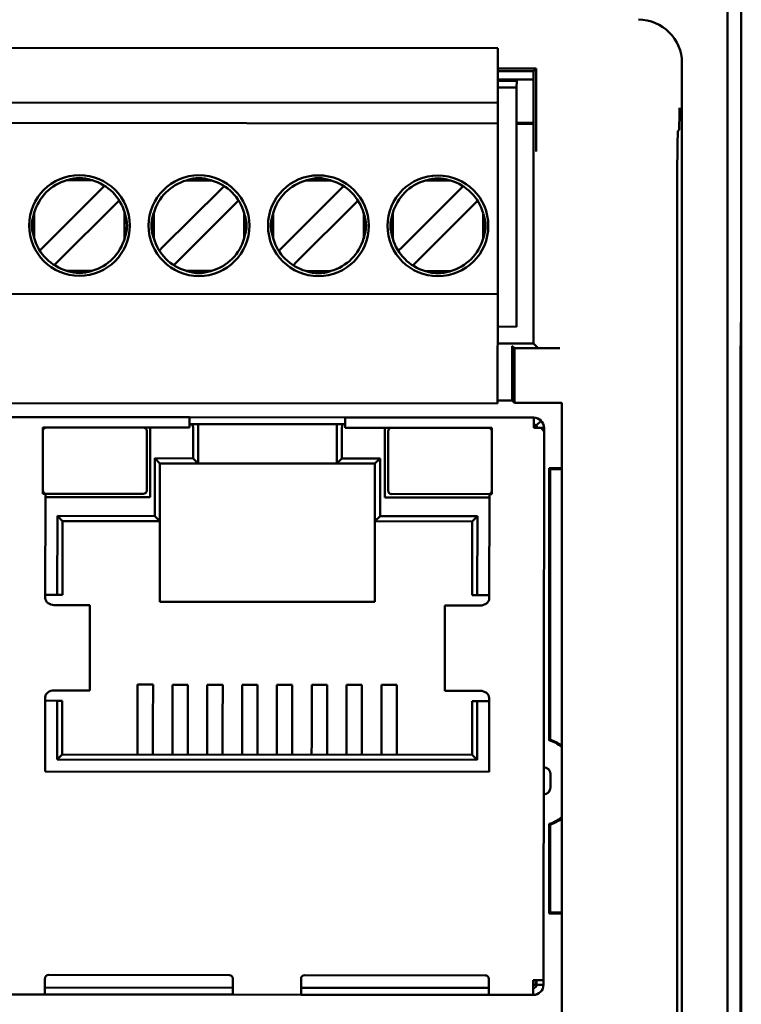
# Model space of a CAD drawing. Header units: inches. Extents: x 2.1 to 23.1, y 0.4 to 17.8.
# Tile 7 of 13: x 10.425 to 11.257, y 9.46 to 10.595. Entities that reach past the tile are written whole.
import ezdxf

# ---------------------------------------------------------------- set-up
doc = ezdxf.new("R2010")
doc.units = ezdxf.units.IN
doc.header["$LTSCALE"] = 0.8
doc.header["$MEASUREMENT"] = 0
doc.layers.add('Visible (ANSI)', color=7, linetype='Continuous', lineweight=50)

msp = doc.modelspace()

# ---------------------------------------------------------------- linework, layer by layer
at = {"layer": 'Visible (ANSI)'}
for p, q in [((11.2574, 10.2466), (11.2574, 11.0666)), ((11.2416, 11.0508), (11.2416, 7.6824)), ((10.15, 10.5629), (10.9767, 10.5621)), ((10.9767, 10.5621), (10.9767, 10.5542)), ((10.9767, 10.5542), (10.9767, 10.4991)), ((11.1889, 8.1881), (11.1889, 10.5451)), ((11.0208, 10.539), (10.9767, 10.539)), ((10.9767, 10.5359), (11.0179, 10.5359)), ((11.0208, 10.539), (11.0179, 10.5359)), ((11.0179, 10.5359), (11.0179, 10.2218)), ((11.0208, 10.4861), (11.0208, 10.539)), ((11.0179, 10.5262), (10.9767, 10.5262)), ((11.0179, 10.5261), (10.9767, 10.5261)), ((10.9984, 10.5247), (10.9767, 10.5247)), ((10.9984, 10.5247), (10.9983, 10.5168)), ((10.9767, 10.5168), (10.9983, 10.5168)), ((10.9981, 10.2412), (10.9983, 10.5168)), ((10.9767, 10.4991), (10.1499, 10.4999)), ((10.9767, 10.4755), (10.9767, 10.4991)), ((10.9767, 10.4755), (10.1499, 10.4763)), ((10.9767, 10.4755), (10.9766, 10.4676)), ((10.9983, 10.4761), (11.0179, 10.4761)), ((10.9766, 10.4676), (10.9765, 10.2865)), ((11.0179, 10.475), (10.9983, 10.475)), ((11.1857, 10.468), (11.1844, 10.4667)), ((10.5088, 10.41), (10.4798, 10.41)), ((10.6466, 10.4099), (10.6176, 10.4099)), ((10.7844, 10.4097), (10.7554, 10.4098)), ((10.9222, 10.4096), (10.8932, 10.4096)), ((10.519, 10.3993), (10.4528, 10.3332)), ((10.5233, 10.4035), (10.519, 10.3993)), ((10.6568, 10.3991), (10.5906, 10.3331)), ((10.6611, 10.4034), (10.6568, 10.3991)), ((10.7946, 10.399), (10.7284, 10.3329)), ((10.7989, 10.4033), (10.7946, 10.399)), ((10.9324, 10.3989), (10.8662, 10.3328)), ((10.9367, 10.4031), (10.9324, 10.3989)), ((10.54, 10.3868), (10.5357, 10.3825)), ((10.6778, 10.3867), (10.6735, 10.3824)), ((10.8156, 10.3866), (10.8113, 10.3823)), ((10.9534, 10.3864), (10.9491, 10.3821)), ((10.4695, 10.3165), (10.5357, 10.3825)), ((10.6073, 10.3163), (10.6735, 10.3824)), ((10.7451, 10.3162), (10.8113, 10.3823)), ((10.8829, 10.3161), (10.9491, 10.3821)), ((10.4421, 10.3724), (10.4421, 10.3434)), ((10.5464, 10.3433), (10.5464, 10.3723)), ((10.5799, 10.3723), (10.5799, 10.3432)), ((10.6842, 10.3431), (10.6842, 10.3722)), ((10.7177, 10.3722), (10.7177, 10.3431)), ((10.822, 10.343), (10.822, 10.3721)), ((10.8555, 10.372), (10.8555, 10.343)), ((10.9598, 10.3429), (10.9598, 10.3719)), ((11.1833, 10.3417), (11.1833, 8.2676)), ((10.4528, 10.3332), (10.4485, 10.3289)), ((10.5906, 10.3331), (10.5863, 10.3288)), ((10.7284, 10.3329), (10.7241, 10.3286)), ((10.8662, 10.3328), (10.8619, 10.3285)), ((10.4695, 10.3165), (10.4652, 10.3122)), ((10.6073, 10.3163), (10.603, 10.3121)), ((10.5087, 10.3057), (10.4797, 10.3057)), ((10.6465, 10.3055), (10.6175, 10.3056)), ((10.7451, 10.3162), (10.7408, 10.3119)), ((10.7843, 10.3054), (10.7553, 10.3054)), ((10.8829, 10.3161), (10.8786, 10.3118)), ((10.9221, 10.3053), (10.8931, 10.3053)), ((10.9765, 10.2865), (10.9765, 10.2787)), ((10.1497, 10.2794), (10.9765, 10.2787)), ((10.9765, 10.2787), (10.9764, 10.1605)), ((10.9764, 10.2413), (10.9981, 10.2412)), ((11.2565, 10.1928), (11.2569, 10.2461)), ((11.2565, 10.1907), (11.257, 10.2412)), ((11.2569, 10.2461), (11.2574, 10.2466)), ((11.2574, 10.2416), (11.2569, 10.2416)), ((11.257, 10.2412), (11.2569, 10.2412)), ((11.2574, 10.2416), (11.257, 10.2412)), ((11.2574, 10.2416), (11.2574, 10.2466)), ((11.2574, 8.4916), (11.2574, 10.2416)), ((11.0179, 10.2218), (10.9764, 10.2218)), ((10.993, 10.2192), (10.9958, 10.2164)), ((11.0481, 10.2164), (10.9958, 10.2164)), ((10.9958, 10.2164), (10.9958, 10.1534)), ((11.0231, 10.2166), (11.0179, 10.2218)), ((10.9932, 10.156), (10.9932, 10.1942)), ((11.2565, 8.5404), (11.2565, 10.1928)), ((11.2565, 10.1907), (11.2565, 8.5425)), ((11.2565, 10.1907), (11.2565, 10.1907)), ((10.9764, 10.1605), (10.9763, 10.1527)), ((10.1496, 10.1535), (10.9763, 10.1527)), ((10.9763, 10.156), (10.9932, 10.156)), ((10.9932, 10.156), (10.9958, 10.1534)), ((10.9958, 10.1534), (11.0503, 10.1534)), ((11.0503, 10.1534), (11.0503, 8.7605)), ((10.6213, 10.1368), (10.404, 10.137)), ((10.8008, 10.1366), (10.6213, 10.1368)), ((10.6213, 10.1368), (10.6213, 10.125)), ((10.8008, 10.1248), (10.8008, 10.1366)), ((11.0181, 10.1364), (10.8008, 10.1366)), ((11.0181, 10.1364), (11.0181, 10.1246)), ((10.4522, 10.1251), (10.4521, 10.0487)), ((10.6213, 10.125), (10.4522, 10.1251)), ((10.5758, 10.125), (10.5757, 10.0447)), ((10.6213, 10.1289), (10.6236, 10.1289)), ((10.6311, 10.1289), (10.6236, 10.1289)), ((10.6252, 10.0895), (10.6252, 10.125)), ((10.6311, 10.1289), (10.6311, 10.1249)), ((10.791, 10.1287), (10.6311, 10.1289)), ((10.6311, 10.1249), (10.6311, 10.0836)), ((10.7909, 10.0835), (10.791, 10.1248)), ((10.7985, 10.1287), (10.791, 10.1287)), ((10.791, 10.1248), (10.791, 10.1287)), ((10.7969, 10.1248), (10.7968, 10.0894)), ((10.7985, 10.1287), (10.8008, 10.1287)), ((10.9699, 10.1246), (10.8008, 10.1248)), ((10.8463, 10.1247), (10.8462, 10.0444)), ((10.9698, 10.0482), (10.9699, 10.1246)), ((11.0265, 10.1246), (11.0181, 10.1246)), ((11.0209, 10.1274), (11.0265, 10.1329)), ((11.0265, 10.1246), (11.0299, 10.1246)), ((11.0299, 10.1246), (11.0299, 10.1194)), ((10.5718, 10.0526), (10.5719, 10.1211)), ((10.8502, 10.1208), (10.8501, 10.0523)), ((11.0299, 10.1194), (11.0293, 9.488)), ((10.581, 10.023), (10.5811, 10.0896)), ((10.5811, 10.0896), (10.6252, 10.0895)), ((10.587, 10.0837), (10.5811, 10.0896)), ((10.6252, 10.0895), (10.6311, 10.0836)), ((10.7968, 10.0894), (10.7909, 10.0835)), ((10.7968, 10.0894), (10.8409, 10.0893)), ((10.8409, 10.0893), (10.835, 10.0834)), ((10.8409, 10.0893), (10.8409, 10.0228)), ((10.587, 10.0837), (10.5869, 10.0171)), ((10.6311, 10.0836), (10.587, 10.0837)), ((10.7909, 10.0835), (10.6311, 10.0836)), ((10.835, 10.0834), (10.7909, 10.0835)), ((10.8349, 10.0169), (10.835, 10.0834)), ((11.0358, 10.0782), (11.0358, 9.7644)), ((11.0358, 10.0782), (11.0369, 10.0771)), ((11.0358, 10.0782), (11.0503, 10.0782)), ((11.0369, 10.0771), (11.0369, 9.7652)), ((11.0503, 10.0771), (11.0369, 10.0771)), ((10.4521, 10.0487), (10.4551, 10.0487)), ((10.4551, 10.0487), (10.4549, 9.9283)), ((10.5757, 10.0447), (10.455, 10.0448)), ((10.456, 10.0487), (10.5678, 10.0486)), ((10.8462, 10.0444), (10.9669, 10.0443)), ((10.8541, 10.0484), (10.9659, 10.0482)), ((10.9667, 9.9278), (10.9669, 10.0482)), ((10.9669, 10.0482), (10.9698, 10.0482)), ((10.4687, 9.9322), (10.4688, 10.0231)), ((10.4688, 10.0231), (10.581, 10.023)), ((10.4747, 10.0172), (10.4688, 10.0231)), ((10.5869, 10.0171), (10.581, 10.023)), ((10.8409, 10.0228), (10.8349, 10.0169)), ((10.8409, 10.0228), (10.9531, 10.0227)), ((10.9471, 10.0168), (10.9531, 10.0227)), ((10.9531, 10.0227), (10.953, 9.9317)), ((10.4747, 10.0172), (10.4746, 9.9322)), ((10.5869, 10.0171), (10.4747, 10.0172)), ((10.5869, 10.0171), (10.5868, 9.9242)), ((10.9471, 10.0168), (10.8349, 10.0169)), ((10.8349, 9.924), (10.8349, 10.0169)), ((10.9471, 9.9317), (10.9471, 10.0168)), ((10.4549, 9.9322), (10.4687, 9.9322)), ((10.4687, 9.9322), (10.4746, 9.9322)), ((10.9471, 9.9317), (10.953, 9.9317)), ((10.953, 9.9317), (10.9668, 9.9317)), ((10.4742, 9.9204), (10.4652, 9.9204)), ((10.5058, 9.9203), (10.4742, 9.9204)), ((10.5062, 9.9203), (10.5058, 9.9203)), ((10.5062, 9.9203), (10.5061, 9.8219)), ((10.5868, 9.9242), (10.8349, 9.924)), ((10.9155, 9.92), (10.9154, 9.8215)), ((10.9159, 9.92), (10.9155, 9.92)), ((10.9475, 9.9199), (10.9159, 9.92)), ((10.9565, 9.9199), (10.9475, 9.9199)), ((10.5613, 9.7852), (10.5613, 9.8287)), ((10.5613, 9.8287), (10.5791, 9.8287)), ((10.579, 9.7852), (10.5791, 9.8287)), ((10.6015, 9.7852), (10.6015, 9.8286)), ((10.6015, 9.8286), (10.6192, 9.8286)), ((10.6192, 9.7851), (10.6192, 9.8286)), ((10.6416, 9.7851), (10.6417, 9.8286)), ((10.6417, 9.8286), (10.6594, 9.8286)), ((10.6593, 9.7851), (10.6594, 9.8286)), ((10.6818, 9.8286), (10.6995, 9.8285)), ((10.6818, 9.7851), (10.6818, 9.8286)), ((10.6995, 9.7851), (10.6995, 9.8285)), ((10.7219, 9.785), (10.722, 9.8285)), ((10.7397, 9.8285), (10.722, 9.8285)), ((10.7396, 9.785), (10.7397, 9.8285)), ((10.7798, 9.8285), (10.7621, 9.8285)), ((10.7621, 9.785), (10.7621, 9.8285)), ((10.7798, 9.785), (10.7798, 9.8285)), ((10.8022, 9.785), (10.8023, 9.8285)), ((10.82, 9.8284), (10.8023, 9.8285)), ((10.82, 9.785), (10.82, 9.8284)), ((10.8602, 9.8284), (10.8424, 9.8284)), ((10.8424, 9.7849), (10.8424, 9.8284)), ((10.8601, 9.7849), (10.8602, 9.8284)), ((10.4651, 9.822), (10.4741, 9.8219)), ((10.5057, 9.8219), (10.4741, 9.8219)), ((10.5061, 9.8219), (10.5057, 9.8219)), ((10.9158, 9.8215), (10.9154, 9.8215)), ((10.9474, 9.8215), (10.9158, 9.8215)), ((10.9474, 9.8215), (10.9564, 9.8215)), ((10.4548, 9.8141), (10.4547, 9.7287)), ((10.4686, 9.8101), (10.4548, 9.8102)), ((10.4685, 9.7424), (10.4686, 9.8101)), ((10.4745, 9.8101), (10.4686, 9.8101)), ((10.4745, 9.8101), (10.4745, 9.7483)), ((10.9469, 9.7479), (10.947, 9.8097)), ((10.9529, 9.8097), (10.947, 9.8097)), ((10.9529, 9.8097), (10.9528, 9.742)), ((10.9666, 9.8097), (10.9529, 9.8097)), ((10.9666, 9.7282), (10.9666, 9.8136)), ((10.5613, 9.7852), (10.5613, 9.7628)), ((10.579, 9.7852), (10.579, 9.7628)), ((10.6015, 9.7852), (10.6014, 9.7628)), ((10.6192, 9.7851), (10.6192, 9.7628)), ((10.6416, 9.7851), (10.6416, 9.7627)), ((10.6593, 9.7851), (10.6593, 9.7627)), ((10.6818, 9.7851), (10.6817, 9.7627)), ((10.6995, 9.7851), (10.6995, 9.7627)), ((10.7219, 9.785), (10.7219, 9.7627)), ((10.7396, 9.785), (10.7396, 9.7626)), ((10.7621, 9.785), (10.7621, 9.7626)), ((10.7798, 9.785), (10.7798, 9.7626)), ((10.8022, 9.785), (10.8022, 9.7626)), ((10.82, 9.785), (10.8199, 9.7626)), ((10.8424, 9.7849), (10.8424, 9.7625)), ((10.8601, 9.7849), (10.8601, 9.7625)), ((10.5613, 9.7482), (10.5613, 9.7628)), ((10.579, 9.7482), (10.579, 9.7628)), ((10.6014, 9.7482), (10.6014, 9.7628)), ((10.6191, 9.7482), (10.6192, 9.7628)), ((10.6416, 9.7482), (10.6416, 9.7627)), ((10.6593, 9.7481), (10.6593, 9.7627)), ((10.6817, 9.7481), (10.6817, 9.7627)), ((10.6995, 9.7481), (10.6995, 9.7627)), ((10.7219, 9.7481), (10.7219, 9.7627)), ((10.7396, 9.7481), (10.7396, 9.7626)), ((10.762, 9.7481), (10.7621, 9.7626)), ((10.7798, 9.748), (10.7798, 9.7626)), ((10.8022, 9.748), (10.8022, 9.7626)), ((10.8199, 9.748), (10.8199, 9.7626)), ((10.8424, 9.748), (10.8424, 9.7625)), ((10.8601, 9.748), (10.8601, 9.7625)), ((10.4745, 9.7483), (10.4685, 9.7424)), ((10.9528, 9.742), (10.4685, 9.7424)), ((10.4745, 9.7483), (10.9469, 9.7479)), ((10.9469, 9.7479), (10.9528, 9.742)), ((10.4547, 9.7287), (10.9666, 9.7282)), ((11.0374, 9.71), (11.0374, 9.7257)), ((11.0358, 9.6681), (11.0358, 9.565)), ((11.0369, 9.6674), (11.0369, 9.5661)), ((11.0369, 9.5661), (11.0358, 9.565)), ((11.0503, 9.565), (11.0358, 9.565)), ((11.0369, 9.5661), (11.0503, 9.5661)), ((10.4545, 9.4901), (10.4545, 9.4834)), ((10.6671, 9.4938), (10.4585, 9.494)), ((10.671, 9.4832), (10.6711, 9.4899)), ((10.7498, 9.4831), (10.7498, 9.4898)), ((10.7537, 9.4937), (10.9624, 9.4935)), ((10.9663, 9.4896), (10.9663, 9.4829)), ((11.0175, 9.488), (11.0293, 9.488)), ((11.0175, 9.488), (11.0175, 9.4828)), ((11.0203, 9.4828), (11.0203, 9.488)), ((11.0214, 9.488), (11.0214, 9.4828)), ((11.0293, 9.488), (11.0293, 9.4828)), ((10.4545, 9.4716), (10.4545, 9.4834)), ((10.4545, 9.4794), (10.671, 9.4792)), ((10.671, 9.4832), (10.671, 9.4714)), ((10.7498, 9.4831), (10.7498, 9.4713)), ((10.7498, 9.4792), (10.9663, 9.479)), ((10.9663, 9.4711), (10.9663, 9.4829)), ((11.0175, 9.4828), (11.0203, 9.4828)), ((11.0175, 9.4828), (11.0175, 9.471)), ((11.0214, 9.4828), (11.0293, 9.4828)), ((10.4545, 9.4716), (10.4033, 9.4716)), ((10.4545, 9.4716), (10.4584, 9.4716)), ((10.4584, 9.4716), (10.6671, 9.4714)), ((10.6671, 9.4714), (10.671, 9.4714)), ((10.7498, 9.4713), (10.671, 9.4714)), ((10.7537, 9.4713), (10.7498, 9.4713)), ((10.9624, 9.4711), (10.7537, 9.4713)), ((10.9663, 9.4711), (10.9624, 9.4711)), ((11.0175, 9.471), (10.9663, 9.4711))]:
    msp.add_line(p, q, dxfattribs=at)
for centre in [(10.4943, 10.3579), (10.6321, 10.3577), (10.7698, 10.3576), (10.9076, 10.3575)]:
    msp.add_circle(centre, 0.0581, dxfattribs=at)
for centre, radius, start, end in [((10.4943, 10.3579), 0.0541, 105.444, 164.4465), ((10.4943, 10.3579), 0.0541, 15.444, 74.4465), ((10.6321, 10.3577), 0.0541, 105.444, 164.4465), ((10.6321, 10.3577), 0.0541, 15.444, 74.4465), ((10.7698, 10.3576), 0.0541, 105.444, 164.4465), ((10.7698, 10.3576), 0.0541, 15.444, 74.4465), ((10.9076, 10.3575), 0.0541, 105.444, 164.4465), ((10.9076, 10.3575), 0.0541, 15.444, 74.4465), ((10.4943, 10.3579), 0.0541, 195.444, 254.4465), ((10.4943, 10.3579), 0.0541, 285.444, 344.4465), ((10.6321, 10.3577), 0.0541, 195.444, 254.4465), ((10.6321, 10.3577), 0.0541, 285.444, 344.4465), ((10.7698, 10.3576), 0.0541, 195.444, 254.4465), ((10.7698, 10.3576), 0.0541, 285.444, 344.4465), ((10.9076, 10.3575), 0.0541, 195.444, 254.4465), ((10.9076, 10.3575), 0.0541, 285.444, 344.4465), ((11.0181, 10.1246), 0.0118, 44.9452, 89.9452), ((10.4561, 10.1212), 0.00394, 89.9452, 179.9452), ((10.5679, 10.1211), 0.00394, 359.9452, 89.9452), ((10.8541, 10.1208), 0.00394, 89.9452, 179.9452), ((10.9659, 10.1207), 0.00394, 359.9452, 89.9452), ((11.0181, 10.1246), 0.00394, 44.9452, 89.9452), ((11.0142, 10.1206), 0.00787, 29.9452, 59.9452), ((10.456, 10.0527), 0.00394, 179.9452, 269.9452), ((10.5679, 10.0526), 0.00394, 269.9452, 359.9452), ((10.8541, 10.0523), 0.00394, 179.9452, 269.9452), ((10.9659, 10.0522), 0.00394, 269.9452, 359.9452), ((11.0207, 9.7163), 0.0505, 54.0787, 72.5449), ((11.0207, 9.7163), 0.0515, 54.901, 71.7057), ((11.0295, 9.7257), 0.00787, 359.9452, 89.9452), ((11.0295, 9.71), 0.00787, 269.9452, 359.9452), ((11.0207, 9.7163), 0.0505, 287.4551, 305.9213), ((11.0207, 9.7163), 0.0515, 288.2943, 305.099), ((10.4585, 9.4901), 0.00394, 89.9452, 179.9452), ((10.6671, 9.4899), 0.00394, 359.9452, 89.9452), ((10.7537, 9.4898), 0.00394, 89.9452, 179.9452), ((10.9624, 9.4896), 0.00394, 359.9452, 89.9452), ((11.0175, 9.4828), 0.0118, 269.9452, 359.9452), ((11.0175, 9.4828), 0.00394, 269.9452, 359.9452)]:
    msp.add_arc(centre, radius, start, end, dxfattribs=at)
for centre, major_axis, ratio, start_param, end_param in [((11.1389, 10.5451), (0.0354, 0.0354), 0.999924, 5.497825, 7.068545), ((11.1844, 10.3417), (0, 0.125), 0.008727, 0.008727, 1.570796), ((10.993, 10.1942), (0, -0.025), 0.008727, 1.570796, 3.132866), ((11.0481, 10.2166), (-0.025, 0), 0.008727, 0.008727, 1.570796), ((10.6236, 10.125), (0, 0.00394), 0.414214, 4.712389, 6.283185), ((10.7985, 10.1248), (0, 0.00394), 0.414214, 0, 1.570796)]:
    msp.add_ellipse(centre, major_axis=major_axis, ratio=ratio, start_param=start_param, end_param=end_param, dxfattribs=at)
for points, knots in [([(11.1857, 10.468), (11.1858, 10.4681), (11.1858, 10.4688), (11.1859, 10.4727), (11.1859, 10.4759), (11.186, 10.4833), (11.1861, 10.4883), (11.1861, 10.4933), (11.1861, 10.4934), (11.1861, 10.4934)], [0, 0, 0, 0, 0.0302867, 0.0302867, 0.0656682, 0.0656682, 0.1146511, 0.1146511, 0.1151055, 0.1151055, 0.1151055, 0.1151055]), ([(11.0208, 10.4861), (11.0208, 10.4821), (11.0208, 10.4777), (11.0208, 10.4673), (11.0208, 10.4625), (11.0209, 10.4529), (11.0209, 10.448), (11.021, 10.4431), (11.021, 10.443), (11.021, 10.443)], [0, 0, 0, 0, 0.0304487, 0.0304487, 0.0657904, 0.0657904, 0.1145302, 0.1145302, 0.1149879, 0.1149879, 0.1149879, 0.1149879]), ([(10.4798, 10.41), (10.48, 10.4101), (10.4803, 10.4102), (10.4851, 10.4116), (10.4897, 10.4127), (10.4943, 10.4127), (10.4989, 10.4127), (10.5035, 10.4116), (10.5083, 10.4102), (10.5086, 10.4101), (10.5088, 10.41)], [-0.03682745, -0.03682745, -0.03682745, -0.03682745, -0.03477651, -0.03477651, 0, 0, 0, 0.03477651, 0.03477651, 0.03682745, 0.03682745, 0.03682745, 0.03682745]), ([(10.6176, 10.4099), (10.6178, 10.41), (10.6181, 10.4101), (10.6229, 10.4115), (10.6275, 10.4126), (10.6321, 10.4126), (10.6367, 10.4126), (10.6413, 10.4115), (10.6461, 10.41), (10.6464, 10.41), (10.6466, 10.4099)], [-0.03682745, -0.03682745, -0.03682745, -0.03682745, -0.03477651, -0.03477651, 0, 0, 0, 0.03477651, 0.03477651, 0.03682745, 0.03682745, 0.03682745, 0.03682745]), ([(10.7554, 10.4098), (10.7556, 10.4099), (10.7559, 10.4099), (10.7607, 10.4113), (10.7653, 10.4125), (10.7699, 10.4125), (10.7745, 10.4124), (10.7791, 10.4113), (10.7839, 10.4099), (10.7842, 10.4098), (10.7844, 10.4097)], [-0.03682745, -0.03682745, -0.03682745, -0.03682745, -0.03477651, -0.03477651, 0, 0, 0, 0.03477651, 0.03477651, 0.03682745, 0.03682745, 0.03682745, 0.03682745]), ([(10.8932, 10.4096), (10.8934, 10.4097), (10.8937, 10.4098), (10.8985, 10.4112), (10.9031, 10.4123), (10.9077, 10.4123), (10.9123, 10.4123), (10.9169, 10.4112), (10.9217, 10.4098), (10.922, 10.4097), (10.9222, 10.4096)], [-0.03682745, -0.03682745, -0.03682745, -0.03682745, -0.03477651, -0.03477651, 0, 0, 0, 0.03477651, 0.03477651, 0.03682745, 0.03682745, 0.03682745, 0.03682745]), ([(10.4421, 10.3434), (10.4417, 10.3445), (10.4414, 10.3456), (10.4412, 10.3466), (10.4409, 10.3476), (10.4407, 10.3486), (10.4404, 10.3495), (10.4402, 10.3505), (10.4401, 10.3514), (10.4399, 10.3522), (10.4398, 10.3531), (10.4397, 10.3539), (10.4396, 10.3547), (10.4395, 10.3554), (10.4394, 10.3562), (10.4394, 10.3569), (10.4394, 10.3576), (10.4394, 10.3583), (10.4394, 10.359), (10.4395, 10.3597), (10.4395, 10.3604), (10.4396, 10.3612), (10.4397, 10.3619), (10.4398, 10.3627), (10.4399, 10.3636), (10.4401, 10.3644), (10.4403, 10.3653), (10.4405, 10.3663), (10.4407, 10.3672), (10.4409, 10.3682), (10.4412, 10.3692), (10.4415, 10.3703), (10.4418, 10.3713), (10.4421, 10.3724)], [0, 0, 0, 0, 0.090909, 0.090909, 0.090909, 0.181818, 0.181818, 0.181818, 0.272727, 0.272727, 0.272727, 0.363636, 0.363636, 0.363636, 0.454545, 0.454545, 0.454545, 0.545455, 0.545455, 0.545455, 0.636364, 0.636364, 0.636364, 0.727273, 0.727273, 0.727273, 0.818182, 0.818182, 0.818182, 0.909091, 0.909091, 0.909091, 1, 1, 1, 1]), ([(10.5464, 10.3723), (10.5468, 10.3712), (10.5471, 10.3701), (10.5473, 10.3691), (10.5476, 10.3681), (10.5479, 10.3671), (10.5481, 10.3662), (10.5483, 10.3652), (10.5485, 10.3643), (10.5486, 10.3635), (10.5487, 10.3626), (10.5489, 10.3618), (10.5489, 10.3611), (10.549, 10.3603), (10.5491, 10.3596), (10.5491, 10.3589), (10.5491, 10.3582), (10.5491, 10.3575), (10.5491, 10.3568), (10.5491, 10.356), (10.549, 10.3553), (10.5489, 10.3546), (10.5488, 10.3538), (10.5487, 10.353), (10.5486, 10.3521), (10.5484, 10.3513), (10.5483, 10.3504), (10.5481, 10.3494), (10.5478, 10.3485), (10.5476, 10.3475), (10.5473, 10.3465), (10.5471, 10.3455), (10.5467, 10.3444), (10.5464, 10.3433)], [0, 0, 0, 0, 0.090909, 0.090909, 0.090909, 0.181818, 0.181818, 0.181818, 0.272727, 0.272727, 0.272727, 0.363636, 0.363636, 0.363636, 0.454545, 0.454545, 0.454545, 0.545455, 0.545455, 0.545455, 0.636364, 0.636364, 0.636364, 0.727273, 0.727273, 0.727273, 0.818182, 0.818182, 0.818182, 0.909091, 0.909091, 0.909091, 1, 1, 1, 1]), ([(10.5799, 10.3432), (10.5795, 10.3444), (10.5792, 10.3454), (10.579, 10.3465), (10.5787, 10.3475), (10.5785, 10.3485), (10.5782, 10.3494), (10.578, 10.3504), (10.5779, 10.3513), (10.5777, 10.3521), (10.5776, 10.353), (10.5775, 10.3538), (10.5774, 10.3545), (10.5773, 10.3553), (10.5772, 10.356), (10.5772, 10.3567), (10.5772, 10.3574), (10.5772, 10.3581), (10.5772, 10.3588), (10.5772, 10.3595), (10.5773, 10.3603), (10.5774, 10.361), (10.5775, 10.3618), (10.5776, 10.3626), (10.5777, 10.3635), (10.5779, 10.3643), (10.578, 10.3652), (10.5783, 10.3661), (10.5785, 10.3671), (10.5787, 10.3681), (10.579, 10.3691), (10.5793, 10.3701), (10.5796, 10.3712), (10.5799, 10.3723)], [0, 0, 0, 0, 0.090909, 0.090909, 0.090909, 0.181818, 0.181818, 0.181818, 0.272727, 0.272727, 0.272727, 0.363636, 0.363636, 0.363636, 0.454545, 0.454545, 0.454545, 0.545455, 0.545455, 0.545455, 0.636364, 0.636364, 0.636364, 0.727273, 0.727273, 0.727273, 0.818182, 0.818182, 0.818182, 0.909091, 0.909091, 0.909091, 1, 1, 1, 1]), ([(10.6842, 10.3722), (10.6846, 10.3711), (10.6849, 10.37), (10.6851, 10.369), (10.6854, 10.368), (10.6857, 10.367), (10.6859, 10.366), (10.6861, 10.3651), (10.6863, 10.3642), (10.6864, 10.3633), (10.6865, 10.3625), (10.6867, 10.3617), (10.6867, 10.3609), (10.6868, 10.3602), (10.6869, 10.3594), (10.6869, 10.3587), (10.6869, 10.358), (10.6869, 10.3573), (10.6869, 10.3566), (10.6869, 10.3559), (10.6868, 10.3552), (10.6867, 10.3544), (10.6866, 10.3537), (10.6865, 10.3529), (10.6864, 10.352), (10.6862, 10.3512), (10.6861, 10.3503), (10.6858, 10.3493), (10.6856, 10.3484), (10.6854, 10.3474), (10.6851, 10.3464), (10.6848, 10.3453), (10.6845, 10.3443), (10.6842, 10.3431)], [0, 0, 0, 0, 0.090909, 0.090909, 0.090909, 0.181818, 0.181818, 0.181818, 0.272727, 0.272727, 0.272727, 0.363636, 0.363636, 0.363636, 0.454545, 0.454545, 0.454545, 0.545455, 0.545455, 0.545455, 0.636364, 0.636364, 0.636364, 0.727273, 0.727273, 0.727273, 0.818182, 0.818182, 0.818182, 0.909091, 0.909091, 0.909091, 1, 1, 1, 1]), ([(10.7177, 10.3431), (10.7173, 10.3442), (10.717, 10.3453), (10.7168, 10.3463), (10.7165, 10.3474), (10.7162, 10.3483), (10.716, 10.3493), (10.7158, 10.3502), (10.7157, 10.3511), (10.7155, 10.352), (10.7154, 10.3528), (10.7153, 10.3536), (10.7152, 10.3544), (10.7151, 10.3552), (10.715, 10.3559), (10.715, 10.3566), (10.715, 10.3573), (10.715, 10.358), (10.715, 10.3587), (10.715, 10.3594), (10.7151, 10.3601), (10.7152, 10.3609), (10.7153, 10.3617), (10.7154, 10.3625), (10.7155, 10.3633), (10.7157, 10.3642), (10.7158, 10.3651), (10.7161, 10.366), (10.7163, 10.367), (10.7165, 10.3679), (10.7168, 10.369), (10.7171, 10.37), (10.7174, 10.3711), (10.7177, 10.3722)], [0, 0, 0, 0, 0.090909, 0.090909, 0.090909, 0.181818, 0.181818, 0.181818, 0.272727, 0.272727, 0.272727, 0.363636, 0.363636, 0.363636, 0.454545, 0.454545, 0.454545, 0.545455, 0.545455, 0.545455, 0.636364, 0.636364, 0.636364, 0.727273, 0.727273, 0.727273, 0.818182, 0.818182, 0.818182, 0.909091, 0.909091, 0.909091, 1, 1, 1, 1]), ([(10.822, 10.3721), (10.8224, 10.371), (10.8227, 10.3699), (10.8229, 10.3689), (10.8232, 10.3678), (10.8235, 10.3668), (10.8237, 10.3659), (10.8239, 10.365), (10.824, 10.3641), (10.8242, 10.3632), (10.8243, 10.3624), (10.8244, 10.3616), (10.8245, 10.3608), (10.8246, 10.36), (10.8247, 10.3593), (10.8247, 10.3586), (10.8247, 10.3579), (10.8247, 10.3572), (10.8247, 10.3565), (10.8247, 10.3558), (10.8246, 10.3551), (10.8245, 10.3543), (10.8244, 10.3535), (10.8243, 10.3527), (10.8242, 10.3519), (10.824, 10.351), (10.8239, 10.3501), (10.8236, 10.3492), (10.8234, 10.3482), (10.8232, 10.3473), (10.8229, 10.3462), (10.8226, 10.3452), (10.8223, 10.3441), (10.822, 10.343)], [0, 0, 0, 0, 0.090909, 0.090909, 0.090909, 0.181818, 0.181818, 0.181818, 0.272727, 0.272727, 0.272727, 0.363636, 0.363636, 0.363636, 0.454545, 0.454545, 0.454545, 0.545455, 0.545455, 0.545455, 0.636364, 0.636364, 0.636364, 0.727273, 0.727273, 0.727273, 0.818182, 0.818182, 0.818182, 0.909091, 0.909091, 0.909091, 1, 1, 1, 1]), ([(10.8555, 10.343), (10.8554, 10.3433), (10.8553, 10.3435), (10.8539, 10.3484), (10.8528, 10.353), (10.8528, 10.3575), (10.8528, 10.3621), (10.8539, 10.3667), (10.8553, 10.3715), (10.8554, 10.3718), (10.8555, 10.372)], [-0.03682745, -0.03682745, -0.03682745, -0.03682745, -0.03477651, -0.03477651, 0, 0, 0, 0.03477651, 0.03477651, 0.03682745, 0.03682745, 0.03682745, 0.03682745]), ([(10.9598, 10.3719), (10.9599, 10.3717), (10.96, 10.3714), (10.9614, 10.3666), (10.9625, 10.362), (10.9625, 10.3574), (10.9625, 10.3528), (10.9614, 10.3483), (10.96, 10.3434), (10.9599, 10.3432), (10.9598, 10.3429)], [-0.03682745, -0.03682745, -0.03682745, -0.03682745, -0.03477651, -0.03477651, 0, 0, 0, 0.03477651, 0.03477651, 0.03682745, 0.03682745, 0.03682745, 0.03682745]), ([(10.4797, 10.3057), (10.4799, 10.3056), (10.4802, 10.3055), (10.485, 10.3041), (10.4896, 10.303), (10.4942, 10.303), (10.4988, 10.303), (10.5034, 10.3041), (10.5082, 10.3055), (10.5085, 10.3056), (10.5087, 10.3057)], [0.45179193, 0.45179193, 0.45179193, 0.45179193, 0.45384287, 0.45384287, 0.48861939, 0.48861939, 0.48861939, 0.5233959, 0.5233959, 0.52544684, 0.52544684, 0.52544684, 0.52544684]), ([(10.6175, 10.3056), (10.6177, 10.3055), (10.618, 10.3054), (10.6228, 10.304), (10.6274, 10.3029), (10.632, 10.3029), (10.6366, 10.3029), (10.6412, 10.304), (10.646, 10.3054), (10.6463, 10.3055), (10.6465, 10.3055)], [0.45177369, 0.45177369, 0.45177369, 0.45177369, 0.45382463, 0.45382463, 0.48860114, 0.48860114, 0.48860114, 0.52337766, 0.52337766, 0.5254286, 0.5254286, 0.5254286, 0.5254286]), ([(10.7553, 10.3054), (10.7555, 10.3054), (10.7558, 10.3053), (10.7606, 10.3039), (10.7652, 10.3027), (10.7698, 10.3027), (10.7744, 10.3027), (10.779, 10.3038), (10.7838, 10.3053), (10.7841, 10.3053), (10.7843, 10.3054)], [0.45177369, 0.45177369, 0.45177369, 0.45177369, 0.45382463, 0.45382463, 0.48860114, 0.48860114, 0.48860114, 0.52337766, 0.52337766, 0.5254286, 0.5254286, 0.5254286, 0.5254286]), ([(10.8931, 10.3053), (10.8933, 10.3052), (10.8936, 10.3052), (10.8984, 10.3037), (10.903, 10.3026), (10.9076, 10.3026), (10.9122, 10.3026), (10.9168, 10.3037), (10.9216, 10.3051), (10.9219, 10.3052), (10.9221, 10.3053)], [0.45177369, 0.45177369, 0.45177369, 0.45177369, 0.45382463, 0.45382463, 0.48860114, 0.48860114, 0.48860114, 0.52337766, 0.52337766, 0.5254286, 0.5254286, 0.5254286, 0.5254286]), ([(11.0221, 10.1246), (11.0221, 10.1251), (11.022, 10.1256), (11.0216, 10.1266), (11.0213, 10.127), (11.0209, 10.1274)], [-0.01526468, -0.01526468, -0.01526468, -0.01526468, -0.00763234, -0.00763234, 0, 0, 0, 0]), ([(10.4549, 9.9283), (10.4549, 9.9262), (10.4561, 9.9242), (10.46, 9.9212), (10.4627, 9.9204), (10.4652, 9.9204)], [0, 0, 0, 0, 0.5, 0.5, 1, 1, 1, 1]), ([(10.9565, 9.9199), (10.9589, 9.9199), (10.9616, 9.9208), (10.9656, 9.9237), (10.9667, 9.9257), (10.9667, 9.9278)], [0, 0, 0, 0, 0.5, 0.5, 1, 1, 1, 1]), ([(10.4651, 9.822), (10.4626, 9.822), (10.4599, 9.8211), (10.456, 9.8182), (10.4548, 9.8162), (10.4548, 9.8141)], [0, 0, 0, 0, 0.5, 0.5, 1, 1, 1, 1]), ([(10.9666, 9.8136), (10.9666, 9.8157), (10.9655, 9.8177), (10.9615, 9.8206), (10.9588, 9.8215), (10.9564, 9.8215)], [0, 0, 0, 0, 0.5, 0.5, 1, 1, 1, 1])]:
    msp.add_open_spline(points, degree=3, knots=knots, dxfattribs=at)
for points, degree in [([(11.0299, 10.1246), (11.0299, 10.1277), (11.0287, 10.1307), (11.0265, 10.1329)], 3), ([(11.0265, 10.1246), (11.0287, 10.1228), (11.0299, 10.1212), (11.0299, 10.1194)], 3), ([(11.0358, 9.7644), (11.0363, 9.7648), (11.0369, 9.7652)], 2), ([(11.0369, 9.6674), (11.0363, 9.6678), (11.0358, 9.6681)], 2)]:
    msp.add_open_spline(points, degree=degree, dxfattribs=at)

doc.saveas('drawing.dxf')
